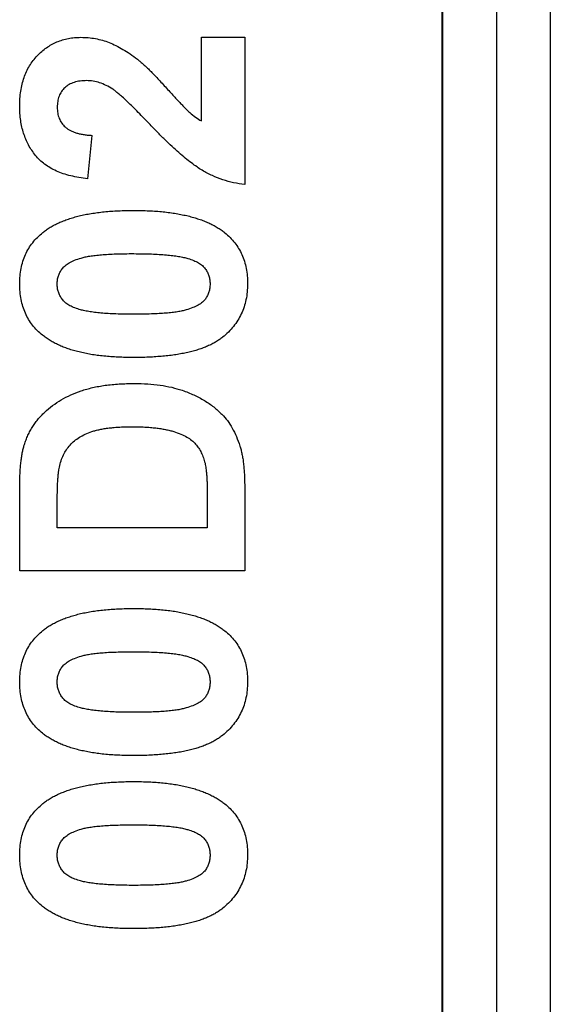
# Model space of a CAD drawing. Header units: millimetres. Extents: x 10 to 272, y 8 to 208.
# Tile 27 of 75: x 95.5 to 96.71, y 36.86 to 39.11. Entities that reach past the tile are written whole.
import ezdxf

# ---------------------------------------------------------------- set-up
doc = ezdxf.new("R2010")
doc.units = ezdxf.units.MM

msp = doc.modelspace()

# ---------------------------------------------------------------- linework, layer by layer
at = {"color": 7, "linetype": 'Continuous', "lineweight": 25}
for p, q in [((96.4686, 35.5375), (96.4686, 53.1723)), ((96.5912, 53.1723), (96.5912, 35.5375)), ((96.7137, 53.1723), (96.7137, 35.5375)), ((96.4662, 52.9909), (96.4662, 35.7189)), ((95.9172, 39.0706), (96.016, 39.0706)), ((95.9172, 38.8797), (95.9172, 39.0706)), ((96.016, 39.0706), (96.016, 38.7347)), ((95.6669, 38.8467), (95.6573, 38.7479)), ((95.5023, 37.8523), (95.5023, 38.0407)), ((96.016, 38.0462), (96.016, 37.8523)), ((95.9304, 38.0323), (95.9304, 37.951)), ((95.5879, 37.951), (95.5879, 37.9999)), ((95.9304, 37.951), (95.5879, 37.951)), ((96.016, 37.8523), (95.5023, 37.8523))]:
    msp.add_line(p, q, dxfattribs=at)
for points, knots in [([(95.5023, 38.9129), (95.5024, 38.9189), (95.5026, 38.9305), (95.5045, 38.9475), (95.5077, 38.9635), (95.512, 38.9785), (95.5177, 38.9925), (95.5245, 39.0056), (95.5329, 39.0176), (95.5422, 39.0286), (95.5525, 39.0384), (95.5634, 39.0471), (95.575, 39.0543), (95.5872, 39.0603), (95.6001, 39.0648), (95.6135, 39.0681), (95.6276, 39.0703), (95.6372, 39.0705), (95.642, 39.0706)], [0, 0, 0, 0, 0.075672, 0.147381, 0.216085, 0.281698, 0.34546, 0.407486, 0.468731, 0.529782, 0.590033, 0.648548, 0.705954, 0.763102, 0.820289, 0.878479, 0.938226, 1, 1, 1, 1]), ([(95.642, 39.0706), (95.6476, 39.0704), (95.6587, 39.0702), (95.6752, 39.0678), (95.6912, 39.0642), (95.7069, 39.0588), (95.7226, 39.0519), (95.7385, 39.0431), (95.7548, 39.0329), (95.7654, 39.0249), (95.7709, 39.0208)], [0, 0, 0, 0, 0.119176, 0.236427, 0.352664, 0.469086, 0.589463, 0.717601, 0.854189, 1, 1, 1, 1]), ([(95.7709, 39.0208), (95.7728, 39.0192), (95.777, 39.0159), (95.7835, 39.0102), (95.7906, 39.0036), (95.7984, 38.9962), (95.8066, 38.9877), (95.8156, 38.9785), (95.825, 38.9681), (95.8349, 38.9574), (95.8446, 38.9466), (95.8538, 38.9366), (95.8619, 38.9276), (95.8695, 38.92), (95.8759, 38.9131), (95.8815, 38.9075), (95.8861, 38.9028), (95.8934, 38.8964), (95.9033, 38.8882), (95.9127, 38.8824), (95.9172, 38.8797)], [0, 0, 0, 0, 0.036975, 0.079193, 0.126701, 0.179184, 0.237369, 0.300559, 0.369153, 0.443112, 0.516018, 0.582473, 0.642137, 0.69462, 0.740679, 0.779589, 0.812074, 0.837814, 0.922565, 1, 1, 1, 1]), ([(95.6553, 38.9718), (95.6502, 38.9716), (95.6405, 38.9712), (95.6268, 38.9683), (95.615, 38.9631), (95.6052, 38.9559), (95.5974, 38.9469), (95.5917, 38.9363), (95.5885, 38.924), (95.5881, 38.9154), (95.5879, 38.9109)], [0, 0, 0, 0, 0.14914, 0.282162, 0.404656, 0.52111, 0.634416, 0.748796, 0.868711, 1, 1, 1, 1]), ([(95.7147, 38.9522), (95.7097, 38.9552), (95.7002, 38.9609), (95.6852, 38.9672), (95.6702, 38.971), (95.6602, 38.9715), (95.6553, 38.9718)], [0, 0, 0, 0, 0.272796, 0.526191, 0.766904, 1, 1, 1, 1]), ([(95.7976, 38.8736), (95.7927, 38.8787), (95.7834, 38.8884), (95.77, 38.9021), (95.7577, 38.9142), (95.7468, 38.9249), (95.7371, 38.934), (95.7286, 38.9415), (95.7213, 38.9475), (95.7167, 38.9508), (95.7147, 38.9522)], [0, 0, 0, 0, 0.1850901, 0.352357, 0.5030795, 0.6372795, 0.7524733, 0.8518858, 0.9343394, 1, 1, 1, 1]), ([(95.6573, 38.7479), (95.6506, 38.7487), (95.6377, 38.7502), (95.6191, 38.7541), (95.602, 38.7589), (95.5863, 38.765), (95.572, 38.7722), (95.5593, 38.7807), (95.548, 38.7902), (95.5382, 38.8009), (95.5298, 38.8125), (95.5223, 38.8247), (95.5162, 38.8378), (95.5111, 38.8515), (95.5071, 38.8659), (95.5044, 38.881), (95.5025, 38.8967), (95.5024, 38.9074), (95.5023, 38.9129)], [0, 0, 0, 0, 0.079436, 0.154013, 0.224141, 0.289934, 0.352732, 0.412726, 0.470303, 0.527169, 0.583502, 0.639948, 0.696585, 0.753727, 0.812707, 0.872963, 0.935035, 1, 1, 1, 1]), ([(95.5879, 38.9109), (95.5881, 38.9064), (95.5885, 38.8977), (95.5919, 38.8854), (95.5979, 38.8747), (95.6046, 38.867), (95.6112, 38.8618), (95.6169, 38.8583), (95.6234, 38.8553), (95.6306, 38.8526), (95.6386, 38.8504), (95.6474, 38.8487), (95.6569, 38.8473), (95.6635, 38.8469), (95.6669, 38.8467)], [0, 0, 0, 0, 0.116899, 0.2258237, 0.3300861, 0.4354515, 0.4903067, 0.5482441, 0.6107668, 0.6776751, 0.7491886, 0.8268587, 0.9101116, 1, 1, 1, 1]), ([(96.016, 38.7347), (96.0075, 38.7358), (95.9906, 38.7381), (95.966, 38.7451), (95.9419, 38.7545), (95.9223, 38.7647), (95.9066, 38.7748), (95.8937, 38.784), (95.8799, 38.795), (95.8652, 38.8076), (95.8496, 38.8217), (95.833, 38.8375), (95.8156, 38.8549), (95.8037, 38.8673), (95.7976, 38.8736)], [0, 0, 0, 0, 0.096357, 0.192661, 0.289455, 0.388479, 0.441921, 0.501521, 0.567883, 0.640892, 0.720371, 0.806637, 0.900016, 1, 1, 1, 1]), ([(95.5551, 38.625), (95.5578, 38.6271), (95.5632, 38.6313), (95.5721, 38.637), (95.5815, 38.6424), (95.5916, 38.6472), (95.6023, 38.6517), (95.6137, 38.6559), (95.6257, 38.6596), (95.6383, 38.6631), (95.6517, 38.6659), (95.6657, 38.6685), (95.6803, 38.6706), (95.6955, 38.6723), (95.7114, 38.6738), (95.7279, 38.6747), (95.745, 38.6753), (95.7567, 38.6754), (95.7626, 38.6754)], [0, 0, 0, 0, 0.046673, 0.095251, 0.144862, 0.19631, 0.249763, 0.305775, 0.363267, 0.423548, 0.486033, 0.551487, 0.619434, 0.689951, 0.763148, 0.839004, 0.918105, 1, 1, 1, 1]), ([(95.7626, 38.6754), (95.7686, 38.6754), (95.7802, 38.6753), (95.7973, 38.6747), (95.8138, 38.6738), (95.8296, 38.6723), (95.8449, 38.6706), (95.8595, 38.6685), (95.8734, 38.6657), (95.8867, 38.6629), (95.8994, 38.6595), (95.9114, 38.6557), (95.9229, 38.6516), (95.9336, 38.647), (95.9438, 38.6421), (95.9533, 38.6367), (95.9622, 38.631), (95.9677, 38.6267), (95.9704, 38.6246)], [0, 0, 0, 0, 0.081774, 0.160286, 0.236029, 0.309118, 0.37953, 0.447377, 0.512357, 0.574749, 0.634941, 0.692941, 0.748708, 0.802702, 0.854279, 0.904229, 0.952735, 1, 1, 1, 1]), ([(95.5023, 38.5075), (95.5024, 38.5136), (95.5027, 38.5255), (95.5053, 38.5429), (95.5094, 38.5592), (95.5151, 38.5745), (95.5226, 38.5888), (95.5318, 38.602), (95.5426, 38.6143), (95.5509, 38.6214), (95.5551, 38.625)], [0, 0, 0, 0, 0.137323, 0.267352, 0.392965, 0.51492, 0.6342, 0.754352, 0.875575, 1, 1, 1, 1]), ([(95.9704, 38.6246), (95.9746, 38.621), (95.9828, 38.614), (95.9934, 38.6018), (96.0025, 38.5887), (96.0098, 38.5744), (96.0156, 38.5592), (96.0196, 38.5428), (96.0221, 38.5255), (96.0224, 38.5136), (96.0225, 38.5075)], [0, 0, 0, 0, 0.123954, 0.244691, 0.363928, 0.483447, 0.606014, 0.731315, 0.862763, 1, 1, 1, 1]), ([(95.5879, 38.5075), (95.5881, 38.5106), (95.5883, 38.5168), (95.5904, 38.5258), (95.5939, 38.5342), (95.5988, 38.5423), (95.606, 38.5497), (95.6158, 38.5563), (95.6283, 38.5621), (95.6405, 38.5663), (95.6522, 38.5694), (95.663, 38.5712), (95.6754, 38.573), (95.6895, 38.5743), (95.7054, 38.5755), (95.7229, 38.5761), (95.7422, 38.5767), (95.7556, 38.5767), (95.7626, 38.5767)], [0, 0, 0, 0, 0.045051, 0.089115, 0.131831, 0.175939, 0.223767, 0.279492, 0.344622, 0.420959, 0.465855, 0.51804, 0.578352, 0.64628, 0.722489, 0.806966, 0.899303, 1, 1, 1, 1]), ([(95.7626, 38.5767), (95.7696, 38.5766), (95.7831, 38.5765), (95.8026, 38.576), (95.8204, 38.5752), (95.8367, 38.574), (95.8514, 38.5725), (95.8645, 38.5707), (95.8761, 38.5685), (95.8832, 38.5665), (95.8865, 38.5656)], [0, 0, 0, 0, 0.168314, 0.324299, 0.468006, 0.598736, 0.717362, 0.823188, 0.917357, 1, 1, 1, 1]), ([(95.8865, 38.5656), (95.8909, 38.5642), (95.8992, 38.5615), (95.9103, 38.5561), (95.9193, 38.5498), (95.926, 38.5424), (95.931, 38.5344), (95.9344, 38.5259), (95.9365, 38.5169), (95.9368, 38.5107), (95.9369, 38.5075)], [0, 0, 0, 0, 0.165947, 0.313014, 0.441872, 0.55869, 0.668748, 0.777614, 0.886362, 1, 1, 1, 1]), ([(95.5545, 38.3904), (95.5503, 38.394), (95.542, 38.401), (95.5314, 38.4132), (95.5223, 38.4264), (95.5151, 38.4407), (95.5092, 38.4559), (95.5053, 38.4722), (95.5027, 38.4895), (95.5024, 38.5014), (95.5023, 38.5075)], [0, 0, 0, 0, 0.1239584, 0.2446999, 0.3639413, 0.4841524, 0.6059994, 0.7313057, 0.8627578, 1, 1, 1, 1]), ([(95.6383, 38.4494), (95.6339, 38.4508), (95.6256, 38.4535), (95.6145, 38.4589), (95.6055, 38.4652), (95.5988, 38.4726), (95.5939, 38.4807), (95.5904, 38.4892), (95.5883, 38.4982), (95.5881, 38.5044), (95.5879, 38.5075)], [0, 0, 0, 0, 0.165967, 0.313051, 0.441925, 0.558757, 0.669878, 0.777615, 0.887576, 1, 1, 1, 1]), ([(96.0225, 38.5075), (96.0224, 38.5014), (96.022, 38.4893), (96.0193, 38.4717), (96.0149, 38.455), (96.0086, 38.4392), (96.0004, 38.4244), (95.9907, 38.4103), (95.9788, 38.3975), (95.9678, 38.3874), (95.9579, 38.38), (95.9496, 38.3749), (95.9408, 38.3698), (95.9311, 38.3655), (95.9209, 38.3612), (95.9098, 38.3574), (95.8981, 38.3541), (95.8857, 38.351), (95.8726, 38.3483), (95.8588, 38.3459), (95.8443, 38.344), (95.8291, 38.3424), (95.8132, 38.3412), (95.7967, 38.3402), (95.7794, 38.3397), (95.7676, 38.3396), (95.7616, 38.3396)], [0, 0, 0, 0, 0.052409, 0.102698, 0.151428, 0.199593, 0.247225, 0.295496, 0.34477, 0.395913, 0.422466, 0.450208, 0.479008, 0.508969, 0.540574, 0.57368, 0.608385, 0.644555, 0.682462, 0.722219, 0.763823, 0.807353, 0.852522, 0.899675, 0.948823, 1, 1, 1, 1]), ([(95.9369, 38.5075), (95.9368, 38.5044), (95.9365, 38.4982), (95.9345, 38.4892), (95.931, 38.4808), (95.9263, 38.4727), (95.9192, 38.4652), (95.9093, 38.4589), (95.897, 38.453), (95.8847, 38.4486), (95.8731, 38.4458), (95.8623, 38.4437), (95.8498, 38.4422), (95.8357, 38.4407), (95.8198, 38.4398), (95.8023, 38.4389), (95.783, 38.4385), (95.7696, 38.4384), (95.7626, 38.4384)], [0, 0, 0, 0, 0.0451109, 0.0886425, 0.131873, 0.1757818, 0.223334, 0.2788545, 0.3442862, 0.4202582, 0.465092, 0.5174373, 0.5777638, 0.6463223, 0.7225992, 0.806717, 0.8991654, 1, 1, 1, 1]), ([(95.7626, 38.4384), (95.7556, 38.4384), (95.7421, 38.4385), (95.7226, 38.439), (95.7047, 38.4398), (95.6884, 38.441), (95.6736, 38.4425), (95.6604, 38.4444), (95.6488, 38.4465), (95.6416, 38.4485), (95.6383, 38.4494)], [0, 0, 0, 0, 0.168587, 0.324063, 0.467301, 0.598424, 0.716663, 0.822958, 0.917627, 1, 1, 1, 1]), ([(95.7616, 38.3396), (95.7557, 38.3396), (95.7441, 38.3397), (95.7271, 38.3404), (95.7107, 38.3412), (95.6949, 38.3427), (95.6797, 38.3444), (95.6651, 38.3465), (95.6513, 38.3493), (95.638, 38.3522), (95.6253, 38.3555), (95.6134, 38.3593), (95.6019, 38.3634), (95.5912, 38.3681), (95.5811, 38.373), (95.5716, 38.3783), (95.5627, 38.3841), (95.5572, 38.3883), (95.5545, 38.3904)], [0, 0, 0, 0, 0.0815293, 0.159787, 0.235743, 0.3085642, 0.3791738, 0.4467416, 0.5119042, 0.574573, 0.6343541, 0.6925161, 0.7484392, 0.8021493, 0.8538713, 0.9039604, 0.9526024, 1, 1, 1, 1]), ([(95.5121, 38.1379), (95.5133, 38.1416), (95.5157, 38.1489), (95.5198, 38.1596), (95.525, 38.1697), (95.5304, 38.1797), (95.5368, 38.189), (95.5435, 38.1982), (95.5513, 38.2066), (95.5621, 38.2177), (95.5772, 38.2303), (95.5971, 38.2436), (95.6191, 38.2548), (95.6387, 38.2624), (95.6555, 38.2676), (95.6688, 38.271), (95.683, 38.2739), (95.6978, 38.2762), (95.7133, 38.2781), (95.7296, 38.2794), (95.7466, 38.2801), (95.7582, 38.2802), (95.7641, 38.2803)], [0, 0, 0, 0, 0.037276, 0.073881, 0.110355, 0.146723, 0.182897, 0.219217, 0.255934, 0.293058, 0.368269, 0.444736, 0.523447, 0.604997, 0.647505, 0.69179, 0.737961, 0.786111, 0.836323, 0.888669, 0.943199, 1, 1, 1, 1]), ([(95.7641, 38.2803), (95.7743, 38.2802), (95.794, 38.2799), (95.8224, 38.2768), (95.8489, 38.2722), (95.8654, 38.2671), (95.8733, 38.2647)], [0, 0, 0, 0, 0.275802, 0.533396, 0.774073, 1, 1, 1, 1]), ([(95.8733, 38.2647), (95.8779, 38.263), (95.8869, 38.2598), (95.8999, 38.2542), (95.9123, 38.2482), (95.924, 38.2416), (95.9351, 38.2345), (95.9454, 38.2268), (95.9551, 38.2187), (95.9611, 38.2129), (95.9641, 38.2099)], [0, 0, 0, 0, 0.136361, 0.268243, 0.396888, 0.522663, 0.64515, 0.764832, 0.882961, 1, 1, 1, 1]), ([(95.9641, 38.2099), (95.9684, 38.2052), (95.9771, 38.1955), (95.988, 38.1783), (95.9976, 38.1588), (96.0025, 38.1448), (96.0051, 38.1375)], [0, 0, 0, 0, 0.227035, 0.468179, 0.723729, 1, 1, 1, 1]), ([(95.5928, 38.0892), (95.594, 38.0941), (95.5963, 38.1037), (95.6017, 38.1171), (95.6087, 38.1291), (95.617, 38.14), (95.6271, 38.1494), (95.6387, 38.1579), (95.6524, 38.1648), (95.6648, 38.1699), (95.6759, 38.1732), (95.6853, 38.1755), (95.6955, 38.1773), (95.7066, 38.1788), (95.7185, 38.1801), (95.7313, 38.1809), (95.745, 38.1814), (95.7545, 38.1815), (95.7593, 38.1815)], [0, 0, 0, 0, 0.072326, 0.14076, 0.206672, 0.270841, 0.335925, 0.403933, 0.476783, 0.554719, 0.596899, 0.642963, 0.692473, 0.746122, 0.803501, 0.864639, 0.930125, 1, 1, 1, 1]), ([(95.7593, 38.1815), (95.7642, 38.1815), (95.7737, 38.1814), (95.7875, 38.1809), (95.8005, 38.1801), (95.8127, 38.1788), (95.8242, 38.1773), (95.8349, 38.1755), (95.8447, 38.1732), (95.8565, 38.1699), (95.8697, 38.1652), (95.8835, 38.1584), (95.895, 38.151), (95.9041, 38.1424), (95.9112, 38.1328), (95.9171, 38.1222), (95.9221, 38.1106), (95.9243, 38.1023), (95.9254, 38.0981)], [0, 0, 0, 0, 0.071936, 0.139859, 0.203811, 0.264395, 0.321132, 0.374595, 0.424483, 0.470822, 0.555428, 0.630636, 0.697509, 0.756983, 0.814121, 0.873557, 0.935082, 1, 1, 1, 1]), ([(95.5023, 38.0407), (95.5023, 38.0458), (95.5023, 38.0558), (95.5029, 38.0704), (95.5035, 38.084), (95.5047, 38.0966), (95.506, 38.1083), (95.5076, 38.119), (95.5097, 38.1288), (95.5113, 38.135), (95.5121, 38.1379)], [0, 0, 0, 0, 0.15747, 0.30663, 0.445395, 0.573987, 0.694437, 0.804898, 0.906812, 1, 1, 1, 1]), ([(96.0051, 38.1375), (96.006, 38.1346), (96.0078, 38.1285), (96.0098, 38.1188), (96.0119, 38.1085), (96.0132, 38.0974), (96.0145, 38.0856), (96.0153, 38.0731), (96.0158, 38.0599), (96.0159, 38.0509), (96.016, 38.0462)], [0, 0, 0, 0, 0.099891, 0.207319, 0.32085, 0.442316, 0.570169, 0.705422, 0.849411, 1, 1, 1, 1]), ([(95.5879, 37.9999), (95.5879, 38.0052), (95.588, 38.0154), (95.5882, 38.03), (95.5886, 38.0432), (95.589, 38.0551), (95.5898, 38.0656), (95.5906, 38.0747), (95.5916, 38.0824), (95.5925, 38.0871), (95.5928, 38.0892)], [0, 0, 0, 0, 0.178079, 0.341234, 0.488361, 0.621754, 0.738068, 0.84073, 0.927658, 1, 1, 1, 1]), ([(95.9254, 38.0981), (95.9258, 38.0963), (95.9266, 38.0924), (95.9277, 38.0862), (95.9284, 38.0791), (95.9292, 38.0713), (95.9297, 38.0627), (95.9301, 38.0533), (95.9303, 38.0431), (95.9303, 38.036), (95.9304, 38.0323)], [0, 0, 0, 0, 0.084313, 0.17906, 0.287256, 0.406137, 0.535654, 0.679091, 0.833327, 1, 1, 1, 1]), ([(95.5551, 37.7162), (95.5578, 37.7183), (95.5632, 37.7225), (95.5721, 37.7282), (95.5815, 37.7336), (95.5916, 37.7384), (95.6023, 37.7429), (95.6137, 37.7471), (95.6257, 37.7508), (95.6383, 37.7543), (95.6517, 37.7571), (95.6657, 37.7597), (95.6803, 37.7618), (95.6955, 37.7635), (95.7114, 37.765), (95.7279, 37.7659), (95.745, 37.7665), (95.7567, 37.7666), (95.7626, 37.7666)], [0, 0, 0, 0, 0.046673, 0.095251, 0.144862, 0.19631, 0.249763, 0.305775, 0.363267, 0.423548, 0.486033, 0.551487, 0.619434, 0.689951, 0.763148, 0.839004, 0.918105, 1, 1, 1, 1]), ([(95.7626, 37.7666), (95.7686, 37.7666), (95.7802, 37.7665), (95.7973, 37.7659), (95.8138, 37.765), (95.8296, 37.7635), (95.8449, 37.7618), (95.8595, 37.7597), (95.8734, 37.7569), (95.8867, 37.7542), (95.8994, 37.7507), (95.9114, 37.7469), (95.9229, 37.7429), (95.9336, 37.7382), (95.9438, 37.7333), (95.9533, 37.7279), (95.9622, 37.7222), (95.9677, 37.7179), (95.9704, 37.7158)], [0, 0, 0, 0, 0.0817742, 0.1602856, 0.2360294, 0.3091179, 0.3795303, 0.4473768, 0.5123574, 0.5747492, 0.6349414, 0.6929409, 0.7487078, 0.8027019, 0.8542795, 0.9042287, 0.9527348, 1, 1, 1, 1]), ([(95.5023, 37.5987), (95.5024, 37.6048), (95.5027, 37.6167), (95.5053, 37.6341), (95.5094, 37.6504), (95.5151, 37.6657), (95.5226, 37.68), (95.5318, 37.6932), (95.5426, 37.7055), (95.5509, 37.7126), (95.5551, 37.7162)], [0, 0, 0, 0, 0.137323, 0.267352, 0.392965, 0.51492, 0.6342, 0.754352, 0.875575, 1, 1, 1, 1]), ([(95.9704, 37.7158), (95.9746, 37.7122), (95.9828, 37.7052), (95.9934, 37.693), (96.0025, 37.6799), (96.0098, 37.6656), (96.0156, 37.6504), (96.0196, 37.634), (96.0221, 37.6167), (96.0224, 37.6048), (96.0225, 37.5987)], [0, 0, 0, 0, 0.123954, 0.244691, 0.363928, 0.483447, 0.606014, 0.731315, 0.862763, 1, 1, 1, 1]), ([(95.5879, 37.5987), (95.5881, 37.6019), (95.5883, 37.608), (95.5904, 37.617), (95.5939, 37.6255), (95.5988, 37.6335), (95.606, 37.6409), (95.6158, 37.6475), (95.6283, 37.6533), (95.6405, 37.6575), (95.6522, 37.6606), (95.663, 37.6624), (95.6754, 37.6643), (95.6895, 37.6655), (95.7054, 37.6667), (95.7229, 37.6673), (95.7422, 37.6679), (95.7556, 37.6679), (95.7626, 37.6679)], [0, 0, 0, 0, 0.045051, 0.089115, 0.131831, 0.175939, 0.223767, 0.279492, 0.344622, 0.420959, 0.465855, 0.51804, 0.578352, 0.64628, 0.722489, 0.806966, 0.899303, 1, 1, 1, 1]), ([(95.7626, 37.6679), (95.7696, 37.6678), (95.7831, 37.6677), (95.8026, 37.6672), (95.8204, 37.6665), (95.8367, 37.6652), (95.8514, 37.6637), (95.8645, 37.6619), (95.8761, 37.6597), (95.8832, 37.6578), (95.8865, 37.6569)], [0, 0, 0, 0, 0.168314, 0.324299, 0.468006, 0.598736, 0.717362, 0.823188, 0.917357, 1, 1, 1, 1]), ([(95.8865, 37.6569), (95.8909, 37.6554), (95.8992, 37.6527), (95.9103, 37.6473), (95.9193, 37.641), (95.926, 37.6336), (95.931, 37.6256), (95.9344, 37.6171), (95.9365, 37.6081), (95.9368, 37.6019), (95.9369, 37.5987)], [0, 0, 0, 0, 0.165947, 0.313014, 0.441872, 0.55869, 0.668748, 0.777614, 0.886362, 1, 1, 1, 1]), ([(95.5545, 37.4816), (95.5503, 37.4852), (95.542, 37.4922), (95.5314, 37.5044), (95.5223, 37.5176), (95.5151, 37.5319), (95.5092, 37.5471), (95.5053, 37.5634), (95.5027, 37.5807), (95.5024, 37.5926), (95.5023, 37.5987)], [0, 0, 0, 0, 0.123958, 0.2447, 0.363941, 0.484152, 0.605999, 0.731306, 0.862758, 1, 1, 1, 1]), ([(95.6383, 37.5406), (95.6339, 37.542), (95.6256, 37.5447), (95.6145, 37.5502), (95.6055, 37.5564), (95.5988, 37.5638), (95.5939, 37.5719), (95.5904, 37.5804), (95.5883, 37.5894), (95.5881, 37.5956), (95.5879, 37.5987)], [0, 0, 0, 0, 0.165967, 0.313051, 0.441925, 0.558757, 0.669878, 0.777615, 0.887576, 1, 1, 1, 1]), ([(96.0225, 37.5987), (96.0224, 37.5926), (96.022, 37.5805), (96.0193, 37.5629), (96.0149, 37.5462), (96.0086, 37.5304), (96.0004, 37.5156), (95.9907, 37.5016), (95.9788, 37.4887), (95.9678, 37.4786), (95.9579, 37.4713), (95.9496, 37.4661), (95.9408, 37.461), (95.9311, 37.4567), (95.9209, 37.4524), (95.9098, 37.4486), (95.8981, 37.4453), (95.8857, 37.4422), (95.8726, 37.4395), (95.8588, 37.4371), (95.8443, 37.4352), (95.8291, 37.4336), (95.8132, 37.4324), (95.7967, 37.4314), (95.7794, 37.4309), (95.7676, 37.4308), (95.7616, 37.4308)], [0, 0, 0, 0, 0.052409, 0.102698, 0.151428, 0.199593, 0.247225, 0.295496, 0.34477, 0.395913, 0.422466, 0.450208, 0.479008, 0.508969, 0.540574, 0.57368, 0.608385, 0.644555, 0.682462, 0.722219, 0.763823, 0.807353, 0.852522, 0.899675, 0.948823, 1, 1, 1, 1]), ([(95.9369, 37.5987), (95.9368, 37.5956), (95.9365, 37.5894), (95.9345, 37.5804), (95.931, 37.572), (95.9263, 37.5639), (95.9192, 37.5565), (95.9093, 37.5501), (95.897, 37.5442), (95.8847, 37.5399), (95.8731, 37.537), (95.8623, 37.5349), (95.8498, 37.5334), (95.8357, 37.5319), (95.8198, 37.531), (95.8023, 37.5301), (95.783, 37.5297), (95.7696, 37.5296), (95.7626, 37.5296)], [0, 0, 0, 0, 0.045111, 0.088643, 0.131873, 0.175782, 0.223334, 0.278855, 0.344286, 0.420258, 0.465092, 0.517437, 0.577764, 0.646322, 0.722599, 0.806717, 0.899165, 1, 1, 1, 1]), ([(95.7626, 37.5296), (95.7556, 37.5296), (95.7421, 37.5297), (95.7226, 37.5302), (95.7047, 37.531), (95.6884, 37.5322), (95.6736, 37.5338), (95.6604, 37.5356), (95.6488, 37.5378), (95.6416, 37.5397), (95.6383, 37.5406)], [0, 0, 0, 0, 0.168587, 0.324063, 0.467301, 0.598424, 0.716663, 0.822958, 0.917627, 1, 1, 1, 1]), ([(95.7616, 37.4308), (95.7557, 37.4308), (95.7441, 37.4309), (95.7271, 37.4316), (95.7107, 37.4324), (95.6949, 37.4339), (95.6797, 37.4356), (95.6651, 37.4377), (95.6513, 37.4405), (95.638, 37.4434), (95.6253, 37.4467), (95.6134, 37.4506), (95.6019, 37.4546), (95.5912, 37.4593), (95.5811, 37.4642), (95.5716, 37.4695), (95.5627, 37.4753), (95.5572, 37.4795), (95.5545, 37.4816)], [0, 0, 0, 0, 0.0815293, 0.159787, 0.235743, 0.3085642, 0.3791738, 0.4467416, 0.5119042, 0.574573, 0.6343541, 0.6925161, 0.7484392, 0.8021493, 0.8538713, 0.9039604, 0.9526024, 1, 1, 1, 1]), ([(95.5551, 37.3211), (95.5578, 37.3232), (95.5632, 37.3274), (95.5721, 37.333), (95.5815, 37.3385), (95.5916, 37.3432), (95.6023, 37.3478), (95.6137, 37.352), (95.6257, 37.3557), (95.6383, 37.3591), (95.6517, 37.3619), (95.6657, 37.3645), (95.6803, 37.3667), (95.6955, 37.3684), (95.7114, 37.3699), (95.7279, 37.3707), (95.745, 37.3714), (95.7567, 37.3715), (95.7626, 37.3715)], [0, 0, 0, 0, 0.046673, 0.095251, 0.144862, 0.19631, 0.249763, 0.305775, 0.363267, 0.423548, 0.486033, 0.551487, 0.619434, 0.689951, 0.763148, 0.839004, 0.918105, 1, 1, 1, 1]), ([(95.7626, 37.3715), (95.7686, 37.3715), (95.7802, 37.3714), (95.7973, 37.3707), (95.8138, 37.3699), (95.8296, 37.3684), (95.8449, 37.3667), (95.8595, 37.3646), (95.8734, 37.3618), (95.8867, 37.359), (95.8994, 37.3556), (95.9114, 37.3518), (95.9229, 37.3477), (95.9336, 37.3431), (95.9438, 37.3381), (95.9533, 37.3328), (95.9622, 37.327), (95.9677, 37.3228), (95.9704, 37.3207)], [0, 0, 0, 0, 0.0817742, 0.1602856, 0.2360294, 0.3091179, 0.3795303, 0.4473768, 0.5123574, 0.5747492, 0.6349414, 0.6929409, 0.7487078, 0.8027019, 0.8542795, 0.9042287, 0.9527348, 1, 1, 1, 1]), ([(95.5023, 37.2036), (95.5024, 37.2097), (95.5027, 37.2216), (95.5053, 37.239), (95.5094, 37.2553), (95.5151, 37.2706), (95.5226, 37.2849), (95.5318, 37.2981), (95.5426, 37.3104), (95.5509, 37.3175), (95.5551, 37.3211)], [0, 0, 0, 0, 0.137323, 0.267352, 0.392965, 0.51492, 0.6342, 0.754352, 0.875575, 1, 1, 1, 1]), ([(95.9704, 37.3207), (95.9746, 37.3171), (95.9828, 37.3101), (95.9934, 37.2979), (96.0025, 37.2847), (96.0098, 37.2705), (96.0156, 37.2552), (96.0196, 37.2389), (96.0221, 37.2216), (96.0224, 37.2097), (96.0225, 37.2036)], [0, 0, 0, 0, 0.123954, 0.244691, 0.363928, 0.483447, 0.606014, 0.731315, 0.862763, 1, 1, 1, 1]), ([(95.5879, 37.2036), (95.5881, 37.2067), (95.5883, 37.2129), (95.5904, 37.2219), (95.5939, 37.2303), (95.5988, 37.2384), (95.606, 37.2458), (95.6158, 37.2524), (95.6283, 37.2581), (95.6405, 37.2624), (95.6522, 37.2655), (95.663, 37.2673), (95.6754, 37.2691), (95.6895, 37.2703), (95.7054, 37.2716), (95.7229, 37.2721), (95.7422, 37.2728), (95.7556, 37.2727), (95.7626, 37.2727)], [0, 0, 0, 0, 0.045051, 0.089115, 0.131831, 0.175939, 0.223767, 0.279492, 0.344622, 0.420959, 0.465855, 0.51804, 0.578352, 0.64628, 0.722489, 0.806966, 0.899303, 1, 1, 1, 1]), ([(95.7626, 37.2727), (95.7696, 37.2727), (95.7831, 37.2726), (95.8026, 37.2721), (95.8204, 37.2713), (95.8367, 37.2701), (95.8514, 37.2686), (95.8645, 37.2668), (95.8761, 37.2645), (95.8832, 37.2626), (95.8865, 37.2617)], [0, 0, 0, 0, 0.168314, 0.324299, 0.468006, 0.598736, 0.717362, 0.823188, 0.917357, 1, 1, 1, 1]), ([(95.8865, 37.2617), (95.8909, 37.2603), (95.8992, 37.2576), (95.9103, 37.2522), (95.9193, 37.2459), (95.926, 37.2385), (95.931, 37.2305), (95.9344, 37.222), (95.9365, 37.213), (95.9368, 37.2068), (95.9369, 37.2036)], [0, 0, 0, 0, 0.165947, 0.313014, 0.441872, 0.55869, 0.668748, 0.777614, 0.886362, 1, 1, 1, 1]), ([(95.5545, 37.0865), (95.5503, 37.0901), (95.542, 37.0971), (95.5314, 37.1093), (95.5223, 37.1225), (95.5151, 37.1368), (95.5092, 37.152), (95.5053, 37.1683), (95.5027, 37.1856), (95.5024, 37.1975), (95.5023, 37.2036)], [0, 0, 0, 0, 0.123958, 0.2447, 0.363941, 0.484152, 0.605999, 0.731306, 0.862758, 1, 1, 1, 1]), ([(95.6383, 37.1455), (95.6339, 37.1469), (95.6256, 37.1496), (95.6145, 37.155), (95.6055, 37.1613), (95.5988, 37.1687), (95.5939, 37.1768), (95.5904, 37.1853), (95.5883, 37.1943), (95.5881, 37.2005), (95.5879, 37.2036)], [0, 0, 0, 0, 0.165967, 0.313051, 0.441925, 0.558757, 0.669878, 0.777615, 0.887576, 1, 1, 1, 1]), ([(96.0225, 37.2036), (96.0224, 37.1974), (96.022, 37.1854), (96.0193, 37.1678), (96.0149, 37.1511), (96.0086, 37.1353), (96.0004, 37.1204), (95.9907, 37.1064), (95.9788, 37.0936), (95.9678, 37.0835), (95.9579, 37.0761), (95.9496, 37.0709), (95.9408, 37.0659), (95.9311, 37.0616), (95.9209, 37.0573), (95.9098, 37.0535), (95.8981, 37.0502), (95.8857, 37.047), (95.8726, 37.0444), (95.8588, 37.042), (95.8443, 37.0401), (95.8291, 37.0384), (95.8132, 37.0373), (95.7967, 37.0363), (95.7794, 37.0358), (95.7676, 37.0357), (95.7616, 37.0357)], [0, 0, 0, 0, 0.052409, 0.102698, 0.151428, 0.199593, 0.247225, 0.295496, 0.34477, 0.395913, 0.422466, 0.450208, 0.479008, 0.508969, 0.540574, 0.57368, 0.608385, 0.644555, 0.682462, 0.722219, 0.763823, 0.807353, 0.852522, 0.899675, 0.948823, 1, 1, 1, 1]), ([(95.9369, 37.2036), (95.9368, 37.2005), (95.9365, 37.1943), (95.9345, 37.1853), (95.931, 37.1769), (95.9263, 37.1688), (95.9192, 37.1613), (95.9093, 37.155), (95.897, 37.149), (95.8847, 37.1447), (95.8731, 37.1419), (95.8623, 37.1398), (95.8498, 37.1383), (95.8357, 37.1368), (95.8198, 37.1358), (95.8023, 37.1349), (95.783, 37.1346), (95.7696, 37.1345), (95.7626, 37.1344)], [0, 0, 0, 0, 0.045111, 0.088643, 0.131873, 0.175782, 0.223334, 0.278855, 0.344286, 0.420258, 0.465092, 0.517437, 0.577764, 0.646322, 0.722599, 0.806717, 0.899165, 1, 1, 1, 1]), ([(95.7626, 37.1344), (95.7556, 37.1345), (95.7421, 37.1346), (95.7226, 37.1351), (95.7047, 37.1359), (95.6884, 37.1371), (95.6736, 37.1386), (95.6604, 37.1404), (95.6488, 37.1426), (95.6416, 37.1446), (95.6383, 37.1455)], [0, 0, 0, 0, 0.168587, 0.324063, 0.467301, 0.598424, 0.716663, 0.822958, 0.917627, 1, 1, 1, 1]), ([(95.7616, 37.0357), (95.7557, 37.0357), (95.7441, 37.0358), (95.7271, 37.0365), (95.7107, 37.0373), (95.6949, 37.0388), (95.6797, 37.0405), (95.6651, 37.0426), (95.6513, 37.0453), (95.638, 37.0483), (95.6253, 37.0516), (95.6134, 37.0554), (95.6019, 37.0594), (95.5912, 37.0642), (95.5811, 37.069), (95.5716, 37.0744), (95.5627, 37.0802), (95.5572, 37.0844), (95.5545, 37.0865)], [0, 0, 0, 0, 0.0815293, 0.159787, 0.235743, 0.3085642, 0.3791738, 0.4467416, 0.5119042, 0.574573, 0.6343541, 0.6925161, 0.7484392, 0.8021493, 0.8538713, 0.9039604, 0.9526024, 1, 1, 1, 1])]:
    msp.add_open_spline(points, degree=3, knots=knots, dxfattribs=at)

doc.saveas('drawing.dxf')
